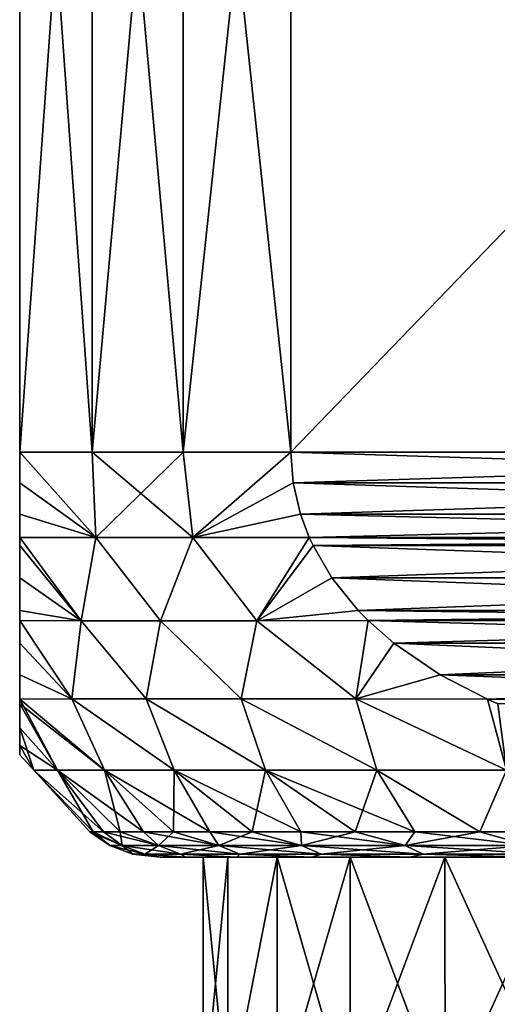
# Model space of a CAD drawing. Header units: metres. Extents: x -109 to 109, y -108 to 40.
# Tile 213 of 230: x 61.5 to 66.22, y -10.45 to -0.73. Entities that reach past the tile are written whole.
import ezdxf

# ---------------------------------------------------------------- set-up
doc = ezdxf.new("R2010")
doc.units = ezdxf.units.M
doc.layers.add('solid_K_24_42_17_000C74_XXXX', color=7, linetype='CONTINUOUS')

msp = doc.modelspace()

# ---------------------------------------------------------------- linework, layer by layer
at = {"layer": 'solid_K_24_42_17_000C74_XXXX'}
for points in [[(62.217121, -5, 7.211061), (61.5, 5, 5.567764), (61.5, -5, 5.567764)], [(61.5, -5, -5.567764), (61.5, -5, 5.567764), (61.5, 5, 5.567764)], [(62.217121, -5, 7.211061), (62.217121, 5, 7.211061), (61.5, 5, 5.567764)], [(61.5, -5, -5.567764), (61.5, 5, 5.567764), (61.5, 5, -5.567764)], [(61.5, -5, -5.567764), (61.5, 5, -5.567764), (62.217121, 5, -7.211061)], [(61.5, -5, -5.567764), (62.217121, 5, -7.211061), (62.217121, -5, -7.211061)], [(63.113598, -5, 8.763804), (63.113598, 5, 8.763804), (62.217121, 5, 7.211061)], [(62.217121, -5, 7.211061), (63.113598, -5, 8.763804), (62.217121, 5, 7.211061)], [(62.217121, -5, -7.211061), (62.217121, 5, -7.211061), (63.113598, 5, -8.763804)], [(62.217121, -5, -7.211061), (63.113598, 5, -8.763804), (63.113598, -5, -8.763804)], [(64.178177, -5, 10.206499), (64.178177, 5, 10.206499), (63.113598, 5, 8.763804)], [(63.113598, -5, 8.763804), (64.178177, -5, 10.206499), (63.113598, 5, 8.763804)], [(63.113598, -5, -8.763804), (63.113598, 5, -8.763804), (64.178177, 5, -10.206499)], [(63.113598, -5, -8.763804), (64.178177, 5, -10.206499), (64.178177, -5, -10.206499)], [(73.821823, 5, 15.774263), (64.178177, 5, 10.206499), (64.178177, -5, 10.206499)], [(73.821823, -5, 15.774263), (73.821823, 5, 15.774263), (64.178177, -5, 10.206499)], [(73.821823, -5, -15.774263), (64.178177, 5, -10.206499), (73.821823, 5, -15.774263)], [(73.821823, -5, -15.774263), (64.178177, -5, -10.206499), (64.178177, 5, -10.206499)], [(62.250923, -5.844002, 7.118499), (62.217121, -5, 7.211061), (61.5, -5, 5.567764)], [(61.5, -5.304268, -5.541092), (61.5, -5, 5.567764), (61.5, -5, -5.567764)], [(61.5, -5.304268, 5.541092), (61.5, -5, 5.567764), (61.5, -5.304268, -5.541092)], [(61.5, -5.304268, 5.541092), (62.250923, -5.844002, 7.118499), (61.5, -5, 5.567764)], [(62.250923, -5.844002, -7.118499), (61.5, -5, -5.567764), (62.217121, -5, -7.211061)], [(62.250923, -5.844002, -7.118499), (61.5, -5.304268, -5.541092), (61.5, -5, -5.567764)], [(63.210663, -5.844002, 8.780812), (63.113598, -5, 8.763804), (62.217121, -5, 7.211061)], [(62.250923, -5.844002, 7.118499), (63.210663, -5.844002, 8.780812), (62.217121, -5, 7.211061)], [(62.250923, -5.844002, -7.118499), (62.217121, -5, -7.211061), (63.113598, -5, -8.763804)], [(63.210663, -5.844002, -8.780812), (62.250923, -5.844002, -7.118499), (63.113598, -5, -8.763804)], [(63.210663, -5.844002, 8.780812), (64.178177, -5, 10.206499), (63.113598, -5, 8.763804)], [(63.210663, -5.844002, -8.780812), (63.113598, -5, -8.763804), (64.178177, -5, -10.206499)], [(63.210663, -5.844002, 8.780812), (64.201279, -5.304279, 10.219836), (64.178177, -5, 10.206499)], [(64.201279, -5.304278, -10.219836), (63.210663, -5.844002, -8.780812), (64.178177, -5, -10.206499)], [(73.821823, -5, 15.774263), (64.178177, -5, 10.206499), (64.201279, -5.304279, 10.219836)], [(73.798721, -5.304278, -15.760926), (64.201279, -5.304278, -10.219836), (64.178177, -5, -10.206499)], [(73.798721, -5.304278, -15.760926), (64.178177, -5, -10.206499), (73.821823, -5, -15.774263)], [(73.798721, -5.30428, 15.760926), (73.821823, -5, 15.774263), (64.201279, -5.304279, 10.219836)], [(62.250923, -5.844002, -7.118499), (61.5, -5.610917, -5.459179), (61.5, -5.304268, -5.541092)], [(61.5, -5.304268, 5.541092), (61.5, -5.304268, -5.541092), (61.5, -5.610917, -5.459179)], [(61.5, -5.304268, 5.541092), (61.5, -5.610917, -5.459179), (61.5, -5.610917, 5.459179)], [(61.5, -5.304268, 5.541092), (61.5, -5.610917, 5.459179), (62.250923, -5.844002, 7.118499)], [(64.201279, -5.304278, -10.219836), (64.272217, -5.610928, -10.260794), (63.210663, -5.844002, -8.780812)], [(63.210663, -5.844002, 8.780812), (64.272217, -5.610929, 10.260794), (64.201279, -5.304279, 10.219836)], [(73.727783, -5.610928, -15.719969), (64.272217, -5.610928, -10.260794), (64.201279, -5.304278, -10.219836)], [(73.798721, -5.304278, -15.760926), (73.727783, -5.610928, -15.719969), (64.201279, -5.304278, -10.219836)], [(73.798721, -5.30428, 15.760926), (64.201279, -5.304279, 10.219836), (64.272217, -5.610929, 10.260794)], [(73.798721, -5.30428, 15.760926), (64.272217, -5.610929, 10.260794), (73.727783, -5.61093, 15.719969)], [(62.250923, -5.844002, -7.118499), (61.5, -5.843206, -5.35854), (61.5, -5.610917, -5.459179)], [(61.5, -5.610917, 5.459179), (61.5, -5.610917, -5.459179), (61.5, -5.843206, -5.35854)], [(61.5, -5.610917, 5.459179), (61.5, -5.843206, -5.35854), (61.5, -5.843206, 5.35854)], [(61.5, -5.610917, 5.459179), (61.5, -5.843206, 5.35854), (62.250923, -5.844002, 7.118499)], [(64.272217, -5.610928, -10.260794), (64.359367, -5.843207, -10.311111), (63.210663, -5.844002, -8.780812)], [(63.210663, -5.844002, 8.780812), (64.359367, -5.843207, 10.311111), (64.272217, -5.610929, 10.260794)], [(73.640633, -5.843207, -15.669651), (64.359367, -5.843207, -10.311111), (64.272217, -5.610928, -10.260794)], [(73.727783, -5.610928, -15.719969), (73.640633, -5.843207, -15.669651), (64.272217, -5.610928, -10.260794)], [(73.727783, -5.61093, 15.719969), (64.272217, -5.610929, 10.260794), (64.359367, -5.843207, 10.311111)], [(73.727783, -5.61093, 15.719969), (64.359367, -5.843207, 10.311111), (73.640633, -5.843207, 15.669651)], [(62.105335, -6.664581, -6.304603), (61.5, -5.843206, -5.35854), (62.250923, -5.844002, -7.118499)], [(62.105335, -6.664581, -6.304603), (61.5, -5.922731, -5.315908), (61.5, -5.843206, -5.35854)], [(61.5, -5.843206, 5.35854), (61.5, -5.843206, -5.35854), (61.5, -5.922731, -5.315908)], [(61.5, -5.922731, 5.315908), (61.5, -5.843206, 5.35854), (61.5, -5.922731, -5.315908)], [(62.105335, -6.664581, 6.304603), (62.250923, -5.844002, 7.118499), (61.5, -5.843206, 5.35854)], [(62.105335, -6.664581, 6.304603), (61.5, -5.843206, 5.35854), (61.5, -5.922731, 5.315908)], [(62.105335, -6.664581, -6.304603), (61.5, -6.240377, -5.101291), (61.5, -5.922731, -5.315908)], [(61.5, -5.922731, 5.315908), (61.5, -5.922731, -5.315908), (61.5, -6.240377, -5.101291)], [(61.5, -6.240377, 5.101291), (61.5, -5.922731, 5.315908), (61.5, -6.240377, -5.101291)], [(61.5, -6.240377, 5.101291), (62.105335, -6.664581, 6.304603), (61.5, -5.922731, 5.315908)], [(62.890598, -6.664581, -7.857391), (62.105335, -6.664581, -6.304603), (62.250923, -5.844002, -7.118499)], [(62.105335, -6.664581, 6.304603), (62.890598, -6.664581, 7.85739), (62.250923, -5.844002, 7.118499)], [(62.890598, -6.664581, -7.857391), (62.250923, -5.844002, -7.118499), (63.210663, -5.844002, -8.780812)], [(62.890598, -6.664581, 7.85739), (63.210663, -5.844002, 8.780812), (62.250923, -5.844002, 7.118499)], [(63.84272, -6.664581, -9.313843), (62.890598, -6.664581, -7.857391), (63.210663, -5.844002, -8.780812)], [(62.890598, -6.664581, 7.85739), (63.84272, -6.664581, 9.313843), (63.210663, -5.844002, 8.780812)], [(63.84272, -6.664581, -9.313843), (63.210663, -5.844002, -8.780812), (64.359367, -5.843207, -10.311111)], [(63.84272, -6.664581, 9.313843), (64.359367, -5.843207, 10.311111), (63.210663, -5.844002, 8.780812)], [(63.84272, -6.664581, -9.313843), (64.359367, -5.843207, -10.311111), (64.396294, -5.922745, -10.332431)], [(63.84272, -6.664581, 9.313843), (64.396294, -5.922748, 10.332431), (64.359367, -5.843207, 10.311111)], [(64.582161, -6.24039, -10.43974), (63.84272, -6.664581, -9.313843), (64.396294, -5.922745, -10.332431)], [(63.84272, -6.664581, 9.313843), (64.582161, -6.240392, 10.439741), (64.396294, -5.922748, 10.332431)], [(73.603706, -5.922746, -15.648332), (64.396294, -5.922745, -10.332431), (64.359367, -5.843207, -10.311111)], [(73.603706, -5.922746, -15.648332), (64.359367, -5.843207, -10.311111), (73.640633, -5.843207, -15.669651)], [(73.640633, -5.843207, 15.669651), (64.359367, -5.843207, 10.311111), (64.396294, -5.922748, 10.332431)], [(73.603706, -5.922748, 15.648331), (73.640633, -5.843207, 15.669651), (64.396294, -5.922748, 10.332431)], [(73.417839, -6.24039, -15.541021), (64.582161, -6.24039, -10.43974), (64.396294, -5.922745, -10.332431)], [(73.417839, -6.24039, -15.541021), (64.396294, -5.922745, -10.332431), (73.603706, -5.922746, -15.648332)], [(73.603706, -5.922748, 15.648331), (64.396294, -5.922748, 10.332431), (64.582161, -6.240392, 10.439741)], [(73.417839, -6.240392, 15.54102), (73.603706, -5.922748, 15.648331), (64.582161, -6.240392, 10.439741)], [(62.105335, -6.664581, -6.304603), (61.5, -6.563093, -4.800436), (61.5, -6.240377, -5.101291)], [(61.5, -6.240377, 5.101291), (61.5, -6.240377, -5.101291), (61.5, -6.563093, -4.800436)], [(61.5, -6.240377, 5.101291), (61.5, -6.563093, -4.800436), (61.5, -6.563093, 4.800436)], [(61.5, -6.240377, 5.101291), (61.5, -6.563093, 4.800436), (62.105335, -6.664581, 6.304603)], [(64.582161, -6.24039, -10.43974), (64.842712, -6.563105, -10.59017), (63.84272, -6.664581, -9.313843)], [(63.84272, -6.664581, 9.313843), (64.842712, -6.563107, 10.590171), (64.582161, -6.240392, 10.439741)], [(73.157288, -6.563105, -15.390593), (64.842712, -6.563105, -10.59017), (64.582161, -6.24039, -10.43974)], [(73.417839, -6.24039, -15.541021), (73.157288, -6.563105, -15.390593), (64.582161, -6.24039, -10.43974)], [(73.417839, -6.240392, 15.54102), (64.582161, -6.240392, 10.439741), (64.842712, -6.563107, 10.590171)], [(73.417839, -6.240392, 15.54102), (64.842712, -6.563107, 10.590171), (73.157288, -6.563107, 15.390592)], [(62.105335, -6.664581, -6.304603), (61.5, -6.663979, -4.68618), (61.5, -6.563093, -4.800436)], [(61.5, -6.563093, 4.800436), (61.5, -6.563093, -4.800436), (61.5, -6.663979, -4.68618)], [(61.5, -6.563093, 4.800436), (61.5, -6.663979, -4.68618), (61.5, -6.663979, 4.68618)], [(61.5, -6.563093, 4.800436), (61.5, -6.663979, 4.68618), (62.105335, -6.664581, 6.304603)], [(64.842712, -6.563105, -10.59017), (64.94165, -6.66398, -10.647291), (63.84272, -6.664581, -9.313843)], [(63.84272, -6.664581, 9.313843), (64.94165, -6.66398, 10.647292), (64.842712, -6.563107, 10.590171)], [(73.05835, -6.66398, -15.33347), (64.94165, -6.66398, -10.647291), (64.842712, -6.563105, -10.59017)], [(73.157288, -6.563105, -15.390593), (73.05835, -6.66398, -15.33347), (64.842712, -6.563105, -10.59017)], [(73.157288, -6.563107, 15.390592), (64.842712, -6.563107, 10.590171), (64.94165, -6.66398, 10.647292)], [(73.157288, -6.563107, 15.390592), (64.94165, -6.66398, 10.647292), (73.05835, -6.66398, 15.33347)], [(62.013992, -7.437292, -5.124579), (61.5, -6.663979, -4.68618), (62.105335, -6.664581, -6.304603)], [(62.013992, -7.437292, -5.124579), (61.5, -6.886606, -4.394248), (61.5, -6.663979, -4.68618)], [(61.5, -6.663979, 4.68618), (61.5, -6.663979, -4.68618), (61.5, -6.886606, -4.394248)], [(61.5, -6.886606, 4.394248), (61.5, -6.663979, 4.68618), (61.5, -6.886606, -4.394248)], [(61.5, -6.663979, 4.68618), (62.013992, -7.437292, 5.124579), (62.105335, -6.664581, 6.304603)], [(61.5, -6.886606, 4.394248), (62.013992, -7.437292, 5.124579), (61.5, -6.663979, 4.68618)], [(62.747952, -7.437292, -6.854697), (62.013992, -7.437292, -5.124579), (62.105335, -6.664581, -6.304603)], [(62.105335, -6.664581, 6.304603), (62.013992, -7.437292, 5.124579), (62.747952, -7.437292, 6.854696)], [(62.747952, -7.437292, -6.854697), (62.105335, -6.664581, -6.304603), (62.890598, -6.664581, -7.857391)], [(62.105335, -6.664581, 6.304603), (62.747952, -7.437292, 6.854696), (62.890598, -6.664581, 7.85739)], [(63.687634, -7.437292, -8.482271), (62.747952, -7.437292, -6.854697), (62.890598, -6.664581, -7.857391)], [(62.890598, -6.664581, 7.85739), (62.747952, -7.437292, 6.854696), (63.687634, -7.437292, 8.482271)], [(63.687634, -7.437292, -8.482271), (62.890598, -6.664581, -7.857391), (63.84272, -6.664581, -9.313843)], [(62.890598, -6.664581, 7.85739), (63.687634, -7.437292, 8.482271), (63.84272, -6.664581, 9.313843)], [(64.818977, -7.437292, -9.982957), (63.687634, -7.437292, -8.482271), (63.84272, -6.664581, -9.313843)], [(63.84272, -6.664581, 9.313843), (63.687634, -7.437292, 8.482271), (64.818977, -7.437292, 9.982957)], [(64.818977, -7.437292, -9.982957), (63.84272, -6.664581, -9.313843), (64.94165, -6.66398, -10.647291)], [(63.84272, -6.664581, 9.313843), (64.818977, -7.437292, 9.982957), (64.94165, -6.66398, 10.647292)], [(64.818977, -7.437292, -9.982957), (64.94165, -6.66398, -10.647291), (65.194473, -6.886611, -10.793262)], [(65.194481, -6.886612, 10.793262), (64.94165, -6.66398, 10.647292), (64.818977, -7.437292, 9.982957)], [(72.805527, -6.886611, -15.187501), (65.194473, -6.886611, -10.793262), (64.94165, -6.66398, -10.647291)], [(72.805527, -6.886611, -15.187501), (64.94165, -6.66398, -10.647291), (73.05835, -6.66398, -15.33347)], [(73.05835, -6.66398, 15.33347), (64.94165, -6.66398, 10.647292), (65.194481, -6.886612, 10.793262)], [(72.805519, -6.886612, 15.1875), (73.05835, -6.66398, 15.33347), (65.194481, -6.886612, 10.793262)], [(62.013992, -7.437292, -5.124579), (61.5, -7.199534, -3.865981), (61.5, -6.886606, -4.394248)], [(61.5, -6.886606, 4.394248), (61.5, -6.886606, -4.394248), (61.5, -7.199534, -3.865981)], [(61.5, -7.199534, 3.865981), (61.5, -6.886606, 4.394248), (61.5, -7.199534, -3.865981)], [(61.5, -7.199534, 3.865981), (62.013992, -7.437292, 5.124579), (61.5, -6.886606, 4.394248)], [(65.651947, -7.199525, -11.057382), (64.818977, -7.437292, -9.982957), (65.194473, -6.886611, -10.793262)], [(65.651947, -7.199523, 11.057381), (65.194481, -6.886612, 10.793262), (64.818977, -7.437292, 9.982957)], [(72.348053, -7.199524, -14.923381), (65.651947, -7.199525, -11.057382), (65.194473, -6.886611, -10.793262)], [(72.805527, -6.886611, -15.187501), (72.348053, -7.199524, -14.923381), (65.194473, -6.886611, -10.793262)], [(72.805519, -6.886612, 15.1875), (65.194481, -6.886612, 10.793262), (65.651947, -7.199523, 11.057381)], [(72.348053, -7.199523, 14.923382), (72.805519, -6.886612, 15.1875), (65.651947, -7.199523, 11.057381)], [(62.013992, -7.437292, -5.124579), (61.5, -7.439378, -3.327208), (61.5, -7.199534, -3.865981)], [(61.5, -7.199534, 3.865981), (61.5, -7.199534, -3.865981), (61.5, -7.439378, -3.327208)], [(61.5, -7.199534, 3.865981), (61.5, -7.439378, -3.327208), (61.5, -7.439378, 3.327208)], [(61.5, -7.199534, 3.865981), (61.5, -7.439378, 3.327208), (62.013992, -7.437292, 5.124579)], [(65.651947, -7.199523, 11.057381), (64.818977, -7.437292, 9.982957), (66.118553, -7.439377, 11.326776)], [(65.651947, -7.199525, -11.057382), (66.118553, -7.439377, -11.326776), (64.818977, -7.437292, -9.982957)], [(72.348053, -7.199523, 14.923382), (65.651947, -7.199523, 11.057381), (66.118553, -7.439377, 11.326776)], [(72.348053, -7.199524, -14.923381), (71.881447, -7.439377, -14.653986), (65.651947, -7.199525, -11.057382)], [(71.881447, -7.439377, -14.653986), (66.118553, -7.439377, -11.326776), (65.651947, -7.199525, -11.057382)], [(72.348053, -7.199523, 14.923382), (66.118553, -7.439377, 11.326776), (71.881447, -7.439377, 14.653986)], [(62.337688, -8.139915, -4.601614), (61.5, -7.439378, -3.327208), (62.013992, -7.437292, -5.124579)], [(62.337688, -8.139915, 4.601614), (62.013992, -7.437292, 5.124579), (61.5, -7.439378, 3.327208)], [(61.5, -7.439378, 3.327208), (61.5, -7.439378, -3.327208), (61.5, -7.4847, -3.206745)], [(61.872627, -8.139915, -2.790321), (61.5, -7.4847, -3.206745), (61.5, -7.439378, -3.327208)], [(62.337688, -8.139915, -4.601614), (61.872627, -8.139915, -2.790321), (61.5, -7.439378, -3.327208)], [(61.5, -7.439378, 3.327208), (61.5, -7.4847, -3.206745), (61.5, -7.4847, 3.206745)], [(62.337688, -8.139915, 4.601614), (61.5, -7.439378, 3.327208), (61.5, -7.4847, 3.206745)], [(61.5, -7.4847, 3.206745), (61.5, -7.4847, -3.206745), (61.5, -7.723233, -2.416085)], [(61.872627, -8.139915, -2.790321), (61.5, -7.723233, -2.416085), (61.5, -7.4847, -3.206745)], [(61.5, -7.4847, 3.206745), (61.5, -7.723233, -2.416085), (61.5, -7.723233, 2.416085)], [(61.872627, -8.139915, 2.790321), (61.5, -7.4847, 3.206745), (61.5, -7.723233, 2.416085)], [(61.872627, -8.139915, 2.790321), (62.337688, -8.139915, 4.601614), (61.5, -7.4847, 3.206745)], [(63.026096, -8.139915, -6.340337), (62.013992, -7.437292, -5.124579), (62.747952, -7.437292, -6.854697)], [(63.026096, -8.139915, -6.340337), (62.337688, -8.139915, -4.601614), (62.013992, -7.437292, -5.124579)], [(63.026096, -8.139915, 6.340337), (62.747952, -7.437292, 6.854696), (62.013992, -7.437292, 5.124579)], [(62.337688, -8.139915, 4.601614), (63.026096, -8.139915, 6.340337), (62.013992, -7.437292, 5.124579)], [(63.926998, -8.139915, -7.97907), (62.747952, -7.437292, -6.854697), (63.687634, -7.437292, -8.482271)], [(63.926998, -8.139915, -7.97907), (63.026096, -8.139915, -6.340337), (62.747952, -7.437292, -6.854697)], [(63.926998, -8.139915, 7.97907), (63.687634, -7.437292, 8.482271), (62.747952, -7.437292, 6.854696)], [(63.026096, -8.139915, 6.340337), (63.926998, -8.139915, 7.97907), (62.747952, -7.437292, 6.854696)], [(65.026184, -8.139915, -9.491967), (63.687634, -7.437292, -8.482271), (64.818977, -7.437292, -9.982957)], [(65.026184, -8.139915, -9.491967), (63.926998, -8.139915, -7.97907), (63.687634, -7.437292, -8.482271)], [(65.026184, -8.139915, 9.491967), (64.818977, -7.437292, 9.982957), (63.687634, -7.437292, 8.482271)], [(63.926998, -8.139915, 7.97907), (65.026184, -8.139915, 9.491967), (63.687634, -7.437292, 8.482271)], [(66.306313, -8.139915, -10.855171), (64.818977, -7.437292, -9.982957), (66.118553, -7.439377, -11.326776)], [(66.306313, -8.139915, -10.855171), (65.026184, -8.139915, -9.491967), (64.818977, -7.437292, -9.982957)], [(66.306313, -8.139915, 10.855171), (66.118553, -7.439377, 11.326776), (64.818977, -7.437292, 9.982957)], [(65.026184, -8.139915, 9.491967), (66.306313, -8.139915, 10.855171), (64.818977, -7.437292, 9.982957)], [(66.306313, -8.139915, -10.855171), (66.118553, -7.439377, -11.326776), (66.222847, -7.484687, -11.386991)], [(71.777153, -7.484686, -14.593773), (66.222847, -7.484687, -11.386991), (66.118553, -7.439377, -11.326776)], [(71.777153, -7.484686, -14.593773), (66.118553, -7.439377, -11.326776), (71.881447, -7.439377, -14.653986)], [(71.881447, -7.439377, 14.653986), (66.118553, -7.439377, 11.326776), (66.222839, -7.484685, 11.386988)], [(66.306313, -8.139915, 10.855171), (66.222839, -7.484685, 11.386988), (66.118553, -7.439377, 11.326776)], [(61.5, -7.723233, 2.416085), (61.5, -7.723233, -2.416085), (61.5, -7.896578, -1.506786)], [(61.638248, -8.139915, -0.935022), (61.5, -7.896578, -1.506786), (61.5, -7.723233, -2.416085)], [(61.872627, -8.139915, -2.790321), (61.638248, -8.139915, -0.935022), (61.5, -7.723233, -2.416085)], [(61.5, -7.723233, 2.416085), (61.5, -7.896578, -1.506786), (61.5, -7.896578, 1.506787)], [(61.872627, -8.139915, 2.790321), (61.5, -7.723233, 2.416085), (61.5, -7.896578, 1.506787)], [(61.5, -7.896578, 1.506787), (61.5, -7.896578, -1.506786), (61.5, -7.988269, -0.512765)], [(61.638248, -8.139915, -0.935022), (61.5, -7.988269, -0.512765), (61.5, -7.896578, -1.506786)], [(61.5, -7.896578, 1.506787), (61.5, -7.988269, -0.512765), (61.5, -7.988269, 0.512767)], [(61.638248, -8.139915, 0.935022), (61.5, -7.896578, 1.506787), (61.5, -7.988269, 0.512767)], [(61.638248, -8.139915, 0.935022), (61.872627, -8.139915, 2.790321), (61.5, -7.896578, 1.506787)], [(61.638248, -8.139915, 0.935022), (61.5, -7.988269, 0.512767), (61.5, -7.988269, -0.512765)], [(61.638248, -8.139915, -0.935022), (61.638248, -8.139915, 0.935022), (61.5, -7.988269, -0.512765)], [(61.638248, -8.139915, -0.935022), (62.226166, -8.75, -0.976357), (62.19281, -8.75)], [(61.872627, -8.139915, -2.790321), (62.226166, -8.75, -0.976357), (61.638248, -8.139915, -0.935022)], [(61.638248, -8.139915, 0.935022), (62.19281, -8.75), (62.226166, -8.75, 0.976357)], [(61.638248, -8.139915, -0.935022), (62.19281, -8.75), (61.638248, -8.139915, 0.935022)], [(61.638248, -8.139915, 0.935022), (62.226166, -8.75, 0.976357), (62.326069, -8.75, 1.948162)], [(61.638248, -8.139915, 0.935022), (62.326069, -8.75, 1.948162), (61.872627, -8.139915, 2.790321)], [(61.872627, -8.139915, -2.790321), (62.492058, -8.75, -2.910884), (62.326069, -8.75, -1.948162)], [(62.337688, -8.139915, -4.601614), (62.492058, -8.75, -2.910884), (61.872627, -8.139915, -2.790321)], [(61.872627, -8.139915, -2.790321), (62.326069, -8.75, -1.948162), (62.226166, -8.75, -0.976357)], [(61.872627, -8.139915, 2.790321), (62.326069, -8.75, 1.948162), (62.492058, -8.75, 2.910884)], [(61.872627, -8.139915, 2.790321), (62.492058, -8.75, 2.910884), (62.723362, -8.75, 3.860034)], [(61.872627, -8.139915, 2.790321), (62.723362, -8.75, 3.860034), (62.337688, -8.139915, 4.601614)], [(62.337688, -8.139915, -4.601614), (63.018894, -8.75, -4.791186), (62.723362, -8.75, -3.860034)], [(63.026096, -8.139915, -6.340337), (63.018894, -8.75, -4.791186), (62.337688, -8.139915, -4.601614)], [(62.337688, -8.139915, -4.601614), (62.723362, -8.75, -3.860034), (62.492058, -8.75, -2.910884)], [(62.337688, -8.139915, 4.601614), (62.723362, -8.75, 3.860034), (63.018894, -8.75, 4.791186)], [(62.337688, -8.139915, 4.601614), (63.018894, -8.75, 4.791186), (63.377285, -8.75, 5.7)], [(62.337688, -8.139915, 4.601614), (63.377285, -8.75, 5.7), (63.026096, -8.139915, 6.340337)], [(63.026096, -8.139915, -6.340337), (63.377285, -8.75, -5.7), (63.018894, -8.75, -4.791186)], [(63.026096, -8.139915, -6.340337), (63.79686, -8.75, -6.582238), (63.377285, -8.75, -5.7)], [(63.926998, -8.139915, -7.97907), (63.79686, -8.75, -6.582238), (63.026096, -8.139915, -6.340337)], [(63.026096, -8.139915, 6.340337), (63.377285, -8.75, 5.7), (63.79686, -8.75, 6.582238)], [(63.026096, -8.139915, 6.340337), (63.79686, -8.75, 6.582238), (64.275658, -8.75, 7.433786)], [(63.026096, -8.139915, 6.340337), (64.275658, -8.75, 7.433786), (63.926998, -8.139915, 7.97907)], [(63.926998, -8.139915, -7.97907), (64.275658, -8.75, -7.433786), (63.79686, -8.75, -6.582238)], [(63.926998, -8.139915, -7.97907), (64.811455, -8.75, -8.250674), (64.275658, -8.75, -7.433786)], [(65.026184, -8.139915, -9.491967), (64.811455, -8.75, -8.250674), (63.926998, -8.139915, -7.97907)], [(63.926998, -8.139915, 7.97907), (64.275658, -8.75, 7.433786), (64.811455, -8.75, 8.250674)], [(63.926998, -8.139915, 7.97907), (64.811455, -8.75, 8.250674), (65.401749, -8.75, 9.029095)], [(63.926998, -8.139915, 7.97907), (65.401749, -8.75, 9.029095), (65.026184, -8.139915, 9.491967)], [(65.026184, -8.139915, -9.491967), (65.401749, -8.75, -9.029095), (64.811455, -8.75, -8.250674)], [(65.026184, -8.139915, -9.491967), (66.043793, -8.75, -9.765417), (65.401749, -8.75, -9.029095)], [(66.306313, -8.139915, -10.855171), (66.043793, -8.75, -9.765417), (65.026184, -8.139915, -9.491967)], [(65.026184, -8.139915, 9.491967), (65.401749, -8.75, 9.029095), (66.043793, -8.75, 9.765417)], [(65.026184, -8.139915, 9.491967), (66.043793, -8.75, 9.765417), (66.306313, -8.139915, 10.855171)], [(66.306313, -8.139915, -10.855171), (66.734581, -8.75, -10.456208), (66.043793, -8.75, -9.765417)], [(66.306313, -8.139915, 10.855171), (66.043793, -8.75, 9.765417), (66.734581, -8.75, 10.456208)], [(62.19281, -8.75), (62.390854, -8.886151), (62.511559, -8.886151, 1.841613)], [(62.19281, -8.75), (62.226166, -8.75, -0.976357), (62.390854, -8.886151)], [(62.226166, -8.75, 0.976357), (62.19281, -8.75), (62.511559, -8.886151, 1.841613)], [(62.226166, -8.75, -0.976357), (62.511559, -8.886151, -1.841613), (62.390854, -8.886151)], [(62.226166, -8.75, -0.976357), (62.326069, -8.75, -1.948162), (62.511559, -8.886151, -1.841613)], [(62.326069, -8.75, 1.948162), (62.226166, -8.75, 0.976357), (62.511559, -8.886151, 1.841613)], [(62.326069, -8.75, -1.948162), (62.492058, -8.75, -2.910884), (62.511559, -8.886151, -1.841613)], [(62.326069, -8.75, 1.948162), (62.511559, -8.886151, 1.841613), (62.871613, -8.886151, 3.651716)], [(62.492058, -8.75, 2.910884), (62.326069, -8.75, 1.948162), (62.871613, -8.886151, 3.651716)], [(62.492058, -8.75, -2.910884), (62.871613, -8.886151, -3.651716), (62.511559, -8.886151, -1.841613)], [(62.492058, -8.75, -2.910884), (62.723362, -8.75, -3.860034), (62.871613, -8.886151, -3.651716)], [(62.723362, -8.75, 3.860034), (62.492058, -8.75, 2.910884), (62.871613, -8.886151, 3.651716)], [(62.723362, -8.75, -3.860034), (63.018894, -8.75, -4.791186), (62.871613, -8.886151, -3.651716)], [(62.723362, -8.75, 3.860034), (62.871613, -8.886151, 3.651716), (63.464848, -8.886151, 5.399337)], [(63.018894, -8.75, 4.791186), (62.723362, -8.75, 3.860034), (63.464848, -8.886151, 5.399337)], [(63.018894, -8.75, -4.791186), (63.464848, -8.886151, -5.399337), (62.871613, -8.886151, -3.651716)], [(63.018894, -8.75, -4.791186), (63.377285, -8.75, -5.7), (63.464848, -8.886151, -5.399337)], [(63.377285, -8.75, 5.7), (63.018894, -8.75, 4.791186), (63.464848, -8.886151, 5.399337)], [(63.377285, -8.75, -5.7), (63.79686, -8.75, -6.582238), (63.464848, -8.886151, -5.399337)], [(63.377285, -8.75, 5.7), (63.464848, -8.886151, 5.399337), (64.28112, -8.886151, 7.054573)], [(63.79686, -8.75, 6.582238), (63.377285, -8.75, 5.7), (64.28112, -8.886151, 7.054573)], [(63.79686, -8.75, -6.582238), (64.28112, -8.886151, -7.054573), (63.464848, -8.886151, -5.399337)], [(63.79686, -8.75, -6.582238), (64.275658, -8.75, -7.433786), (64.28112, -8.886151, -7.054573)], [(64.275658, -8.75, 7.433786), (63.79686, -8.75, 6.582238), (64.28112, -8.886151, 7.054573)], [(64.275658, -8.75, -7.433786), (64.811455, -8.75, -8.250674), (64.28112, -8.886151, -7.054573)], [(64.275658, -8.75, 7.433786), (64.28112, -8.886151, 7.054573), (65.306465, -8.886151, 8.589105)], [(64.811455, -8.75, 8.250674), (64.275658, -8.75, 7.433786), (65.306465, -8.886151, 8.589105)], [(64.811455, -8.75, -8.250674), (65.306465, -8.886151, -8.589105), (64.28112, -8.886151, -7.054573)], [(64.811455, -8.75, -8.250674), (65.401749, -8.75, -9.029095), (65.306465, -8.886151, -8.589105)], [(65.401749, -8.75, 9.029095), (64.811455, -8.75, 8.250674), (65.306465, -8.886151, 8.589105)], [(66.043793, -8.75, -9.765417), (66.523323, -8.886151, -9.976673), (65.306465, -8.886151, -8.589105)], [(65.401749, -8.75, -9.029095), (66.043793, -8.75, -9.765417), (65.306465, -8.886151, -8.589105)], [(65.401749, -8.75, 9.029095), (65.306465, -8.886151, 8.589105), (66.523323, -8.886151, 9.976673)], [(66.043793, -8.75, 9.765417), (65.401749, -8.75, 9.029095), (66.523323, -8.886151, 9.976673)], [(66.043793, -8.75, -9.765417), (66.734581, -8.75, -10.456208), (66.523323, -8.886151, -9.976673)], [(66.734581, -8.75, 10.456208), (66.043793, -8.75, 9.765417), (66.523323, -8.886151, 9.976673)], [(62.390854, -8.886151), (62.615894, -8.971178), (62.734676, -8.971178, 1.812239)], [(62.390854, -8.886151), (62.511559, -8.886151, -1.841613), (62.615894, -8.971178)], [(62.511559, -8.886151, 1.841613), (62.390854, -8.886151), (62.734676, -8.971178, 1.812239)], [(62.511559, -8.886151, -1.841613), (62.734676, -8.971178, -1.812239), (62.615894, -8.971178)], [(62.511559, -8.886151, -1.841613), (62.871613, -8.886151, -3.651716), (62.734676, -8.971178, -1.812239)], [(62.511559, -8.886151, 1.841613), (62.734676, -8.971178, 1.812239), (63.088985, -8.971178, 3.593471)], [(62.871613, -8.886151, 3.651716), (62.511559, -8.886151, 1.841613), (63.088985, -8.971178, 3.593471)], [(62.871613, -8.886151, -3.651716), (63.088985, -8.971178, -3.593471), (62.734676, -8.971178, -1.812239)], [(62.871613, -8.886151, -3.651716), (63.464848, -8.886151, -5.399337), (63.088985, -8.971178, -3.593471)], [(62.871613, -8.886151, 3.651716), (63.088985, -8.971178, 3.593471), (63.67276, -8.971178, 5.313217)], [(63.464848, -8.886151, 5.399337), (62.871613, -8.886151, 3.651716), (63.67276, -8.971178, 5.313217)], [(63.464848, -8.886151, -5.399337), (63.67276, -8.971178, -5.313217), (63.088985, -8.971178, -3.593471)], [(63.464848, -8.886151, -5.399337), (64.28112, -8.886151, -7.054573), (63.67276, -8.971178, -5.313217)], [(63.464848, -8.886151, 5.399337), (63.67276, -8.971178, 5.313217), (64.476013, -8.971178, 6.942052)], [(64.28112, -8.886151, 7.054573), (63.464848, -8.886151, 5.399337), (64.476013, -8.971178, 6.942052)], [(64.28112, -8.886151, -7.054573), (64.476013, -8.971178, -6.942052), (63.67276, -8.971178, -5.313217)], [(64.28112, -8.886151, -7.054573), (65.306465, -8.886151, -8.589105), (64.476013, -8.971178, -6.942052)], [(64.28112, -8.886151, 7.054573), (64.476013, -8.971178, 6.942052), (65.485001, -8.971178, 8.452107)], [(65.306465, -8.886151, 8.589105), (64.28112, -8.886151, 7.054573), (65.485001, -8.971178, 8.452107)], [(65.306465, -8.886151, -8.589105), (65.485001, -8.971178, -8.452107), (64.476013, -8.971178, -6.942052)], [(65.306465, -8.886151, -8.589105), (66.523323, -8.886151, -9.976673), (65.485001, -8.971178, -8.452107)], [(65.306465, -8.886151, 8.589105), (65.485001, -8.971178, 8.452107), (66.682457, -8.971178, 9.817545)], [(66.523323, -8.886151, 9.976673), (65.306465, -8.886151, 8.589105), (66.682457, -8.971178, 9.817545)], [(66.523323, -8.886151, -9.976673), (66.682457, -8.971178, -9.817545), (65.485001, -8.971178, -8.452107)], [(62.615894, -8.971178), (62.88607, -9, -0.93138), (62.88607, -9, 0.93138)], [(62.615894, -8.971178), (62.734676, -8.971178, -1.812239), (62.88607, -9, -0.93138)], [(62.734676, -8.971178, 1.812239), (62.615894, -8.971178), (62.88607, -9, 0.93138)], [(62.734676, -8.971178, -1.812239), (63.139786, -9, -2.776881), (62.88607, -9, -0.93138)], [(62.734676, -8.971178, -1.812239), (63.088985, -8.971178, -3.593471), (63.139786, -9, -2.776881)], [(62.734676, -8.971178, 1.812239), (62.88607, -9, 0.93138), (63.139786, -9, 2.776881)], [(63.088985, -8.971178, 3.593471), (62.734676, -8.971178, 1.812239), (63.139786, -9, 2.776881)], [(62.88607, -9, 0.93138), (62.88607, -9, -0.93138), (63.139786, -9, -2.776881)], [(63.139786, -9, 2.776881), (62.88607, -9, 0.93138), (63.139786, -9, -2.776881)], [(63.088985, -8.971178, -3.593471), (63.642498, -9, -4.570673), (63.139786, -9, -2.776881)], [(63.088985, -8.971178, -3.593471), (63.67276, -8.971178, -5.313217), (63.642498, -9, -4.570673)], [(63.088985, -8.971178, 3.593471), (63.139786, -9, 2.776881), (63.642498, -9, 4.570673)], [(63.67276, -8.971178, 5.313217), (63.088985, -8.971178, 3.593471), (63.642498, -9, 4.570673)], [(63.310818, -9, -0.902124), (63.139786, -9, -2.776881), (63.642498, -9, -4.570673)], [(63.310818, -9, -0.902124), (63.139786, -9, 2.776881), (63.139786, -9, -2.776881)], [(63.556507, -9, 2.689663), (63.642498, -9, 4.570673), (63.139786, -9, 2.776881)], [(63.310818, -9, 0.902124), (63.556507, -9, 2.689663), (63.139786, -9, 2.776881)], [(63.310818, -9, -0.902124), (63.310818, -9, 0.902124), (63.139786, -9, 2.776881)], [(63.556507, -9, -2.689663), (63.556538, -11.5, -2.68987), (63.310802, -11.5, -0.901709)], [(63.310818, -9, -0.902124), (63.310802, -11.5, -0.901709), (63.310802, -11.5, 0.901709)], [(63.556507, -9, -2.689663), (63.310802, -11.5, -0.901709), (63.310818, -9, -0.902124)], [(63.310818, -9, 0.902124), (63.310802, -11.5, 0.901709), (63.556538, -11.5, 2.68987)], [(63.310818, -9, -0.902124), (63.310802, -11.5, 0.901709), (63.310818, -9, 0.902124)], [(63.310818, -9, 0.902124), (63.556538, -11.5, 2.68987), (63.556507, -9, 2.689663)], [(63.556507, -9, -2.689663), (63.310818, -9, -0.902124), (63.642498, -9, -4.570673)], [(64.043327, -9, -4.427139), (63.556538, -11.5, -2.68987), (63.556507, -9, -2.689663)], [(63.556507, -9, 2.689663), (63.556538, -11.5, 2.68987), (64.043327, -9, 4.427139)], [(64.043327, -9, -4.427139), (63.556507, -9, -2.689663), (63.642498, -9, -4.570673)], [(63.556507, -9, 2.689663), (64.043327, -9, 4.427139), (63.642498, -9, 4.570673)], [(64.043327, -9, -4.427139), (64.043365, -11.5, -4.427215), (63.556538, -11.5, -2.68987)], [(64.043327, -9, 4.427139), (63.556538, -11.5, 2.68987), (64.043365, -11.5, 4.427215)], [(63.67276, -8.971178, -5.313217), (64.384811, -9, -6.279225), (63.642498, -9, -4.570673)], [(63.67276, -8.971178, 5.313217), (63.642498, -9, 4.570673), (64.384811, -9, 6.279225)], [(64.043327, -9, -4.427139), (63.642498, -9, -4.570673), (64.384811, -9, -6.279225)], [(64.043327, -9, 4.427139), (64.384811, -9, 6.279225), (63.642498, -9, 4.570673)], [(63.67276, -8.971178, -5.313217), (64.476013, -8.971178, -6.942052), (64.384811, -9, -6.279225)], [(64.476013, -8.971178, 6.942052), (63.67276, -8.971178, 5.313217), (64.384811, -9, 6.279225)], [(64.762169, -9, -6.082088), (64.043365, -11.5, -4.427215), (64.043327, -9, -4.427139)], [(64.043327, -9, 4.427139), (64.043365, -11.5, 4.427215), (64.762001, -11.5, 6.081784)], [(64.043327, -9, 4.427139), (64.762001, -11.5, 6.081784), (64.762169, -9, 6.082088)], [(64.762169, -9, -6.082088), (64.043327, -9, -4.427139), (64.384811, -9, -6.279225)], [(64.043327, -9, 4.427139), (64.762169, -9, 6.082088), (64.384811, -9, 6.279225)], [(64.762169, -9, -6.082088), (64.762001, -11.5, -6.081784), (64.043365, -11.5, -4.427215)], [(64.476013, -8.971178, -6.942052), (65.352859, -9, -7.870691), (64.384811, -9, -6.279225)], [(64.476013, -8.971178, 6.942052), (64.384811, -9, 6.279225), (65.352859, -9, 7.870691)], [(64.762169, -9, -6.082088), (64.384811, -9, -6.279225), (65.352859, -9, -7.870691)], [(64.762169, -9, 6.082088), (65.352859, -9, 7.870691), (64.384811, -9, 6.279225)], [(64.476013, -8.971178, -6.942052), (65.485001, -8.971178, -8.452107), (65.352859, -9, -7.870691)], [(65.485001, -8.971178, 8.452107), (64.476013, -8.971178, 6.942052), (65.352859, -9, 7.870691)], [(65.699631, -9, -7.623676), (65.70002, -11.5, -7.624206), (64.762001, -11.5, -6.081784)], [(65.699631, -9, -7.623676), (64.762001, -11.5, -6.081784), (64.762169, -9, -6.082088)], [(64.762169, -9, 6.082088), (64.762001, -11.5, 6.081784), (65.70002, -11.5, 7.624206)], [(64.762169, -9, 6.082088), (65.70002, -11.5, 7.624206), (65.699631, -9, 7.623676)], [(65.699631, -9, -7.623676), (64.762169, -9, -6.082088), (65.352859, -9, -7.870691)], [(64.762169, -9, 6.082088), (65.699631, -9, 7.623676), (65.352859, -9, 7.870691)], [(65.485001, -8.971178, -8.452107), (66.528709, -9, -9.315569), (65.352859, -9, -7.870691)], [(65.485001, -8.971178, 8.452107), (65.352859, -9, 7.870691), (66.528709, -9, 9.315569)], [(65.699631, -9, -7.623676), (65.352859, -9, -7.870691), (66.528709, -9, -9.315569)], [(65.699631, -9, 7.623676), (66.528709, -9, 9.315569), (65.352859, -9, 7.870691)], [(65.485001, -8.971178, -8.452107), (66.682457, -8.971178, -9.817545), (66.528709, -9, -9.315569)], [(66.682457, -8.971178, 9.817545), (65.485001, -8.971178, 8.452107), (66.528709, -9, 9.315569)], [(66.838341, -9, -9.023338), (65.70002, -11.5, -7.624206), (65.699631, -9, -7.623676)], [(65.699631, -9, 7.623676), (65.70002, -11.5, 7.624206), (66.838142, -11.5, 9.023121)], [(65.699631, -9, 7.623676), (66.838142, -11.5, 9.023121), (66.838341, -9, 9.023338)], [(66.838341, -9, -9.023338), (65.699631, -9, -7.623676), (66.528709, -9, -9.315569)], [(65.699631, -9, 7.623676), (66.838341, -9, 9.023338), (66.528709, -9, 9.315569)], [(66.838341, -9, -9.023338), (66.838142, -11.5, -9.023121), (65.70002, -11.5, -7.624206)]]:
    msp.add_3dface(points, dxfattribs=at)

doc.saveas('drawing.dxf')
